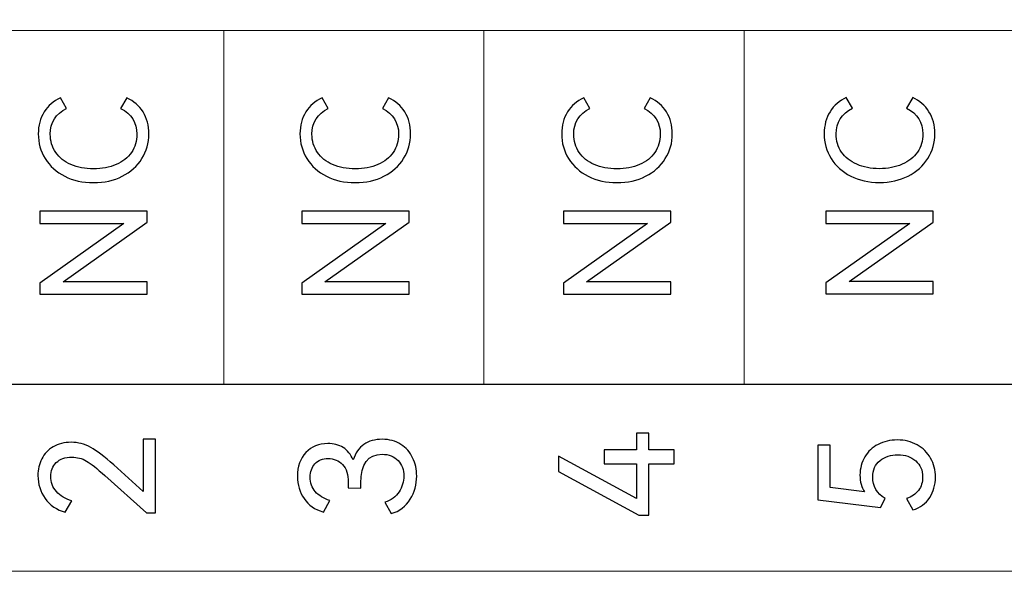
# Model space of a CAD drawing. Header units: millimetres. Extents: x 0 to 427, y 0 to 299.
# Tile 10 of 54: x 166 to 181, y 124 to 133. Entities that reach past the tile are written whole.
import ezdxf

# ---------------------------------------------------------------- set-up
doc = ezdxf.new("R2010")
doc.units = ezdxf.units.MM
doc.header["$LTSCALE"] = 23.1
doc.header["$MEASUREMENT"] = 0
doc.layers.add('layer 1', color=7, linetype='Continuous')

msp = doc.modelspace()

# ---------------------------------------------------------------- linework, layer by layer
at = {"layer": 'layer 1', "color": 30, "lineweight": 9}
for points, knots in [([(156.961, 132.4), (156.961, 132.4), (156.961, 135.331), (156.961, 135.331), (156.961, 135.331), (156.961, 135.331), (193.594, 135.331), (193.594, 135.331), (193.594, 135.331), (193.594, 135.331), (193.594, 132.4), (193.594, 132.4), (193.594, 132.4), (193.594, 132.4), (156.961, 132.4), (156.961, 132.4)], [0, 0, 0, 0, 0.25, 0.25, 0.25, 0.25, 0.5, 0.5, 0.5, 0.5, 0.75, 0.75, 0.75, 0.75, 1, 1, 1, 1]), ([(193.594, 132.4), (193.594, 132.4), (189.523, 132.4), (189.523, 132.4), (189.523, 132.4), (189.523, 132.4), (185.453, 132.4), (185.453, 132.4), (185.453, 132.4), (185.453, 132.4), (181.383, 132.4), (181.383, 132.4), (181.383, 132.4), (181.383, 132.4), (177.312, 132.4), (177.312, 132.4), (177.312, 132.4), (177.312, 132.4), (173.242, 132.4), (173.242, 132.4), (173.242, 132.4), (173.242, 132.4), (169.171, 132.4), (169.171, 132.4), (169.171, 132.4), (169.171, 132.4), (165.101, 132.4), (165.101, 132.4), (165.101, 132.4), (165.101, 132.4), (161.031, 132.4), (161.031, 132.4), (161.031, 132.4), (161.031, 132.4), (156.961, 132.4), (156.961, 132.4)], [0, 0, 0, 0, 0.111111, 0.111111, 0.111111, 0.111111, 0.222222, 0.222222, 0.222222, 0.222222, 0.333333, 0.333333, 0.333333, 0.333333, 0.444444, 0.444444, 0.444444, 0.444444, 0.555556, 0.555556, 0.555556, 0.555556, 0.666667, 0.666667, 0.666667, 0.666667, 0.777778, 0.777778, 0.777778, 0.777778, 0.888889, 0.888889, 0.888889, 0.888889, 1, 1, 1, 1]), ([(156.961, 123.931), (156.961, 123.931), (156.961, 126.863), (156.961, 126.863), (156.961, 126.863), (156.961, 126.863), (193.594, 126.863), (193.594, 126.863), (193.594, 126.863), (193.594, 126.863), (193.594, 123.931), (193.594, 123.931), (193.594, 123.931), (193.594, 123.931), (156.961, 123.931), (156.961, 123.931)], [0, 0, 0, 0, 0.25, 0.25, 0.25, 0.25, 0.5, 0.5, 0.5, 0.5, 0.75, 0.75, 0.75, 0.75, 1, 1, 1, 1]), ([(193.594, 126.856), (193.594, 126.856), (189.523, 126.856), (189.523, 126.856), (189.523, 126.856), (189.523, 126.856), (185.453, 126.856), (185.453, 126.856), (185.453, 126.856), (185.453, 126.856), (181.383, 126.856), (181.383, 126.856), (181.383, 126.856), (181.383, 126.856), (177.312, 126.856), (177.312, 126.856), (177.312, 126.856), (177.312, 126.856), (173.242, 126.856), (173.242, 126.856), (173.242, 126.856), (173.242, 126.856), (169.171, 126.856), (169.171, 126.856), (169.171, 126.856), (169.171, 126.856), (165.101, 126.856), (165.101, 126.856), (165.101, 126.856), (165.101, 126.856), (161.031, 126.856), (161.031, 126.856), (161.031, 126.856), (161.031, 126.856), (156.961, 126.856), (156.961, 126.856)], [0, 0, 0, 0, 0.111111, 0.111111, 0.111111, 0.111111, 0.222222, 0.222222, 0.222222, 0.222222, 0.333333, 0.333333, 0.333333, 0.333333, 0.444444, 0.444444, 0.444444, 0.444444, 0.555556, 0.555556, 0.555556, 0.555556, 0.666667, 0.666667, 0.666667, 0.666667, 0.777778, 0.777778, 0.777778, 0.777778, 0.888889, 0.888889, 0.888889, 0.888889, 1, 1, 1, 1])]:
    msp.add_open_spline(points, degree=3, knots=knots, dxfattribs=at)
for points in [[(169.171, 126.856), (169.171, 126.856), (169.171, 132.4), (169.171, 132.4)], [(173.242, 126.856), (173.242, 126.856), (173.242, 132.4), (173.242, 132.4)], [(177.312, 126.856), (177.312, 126.856), (177.312, 132.4), (177.312, 132.4)]]:
    msp.add_open_spline(points, degree=3, dxfattribs=at)
at = {"layer": 'layer 1', "color": 30}
for points, knots in [([(167.813, 130.776), (167.813, 130.959), (167.728, 131.093), (167.559, 131.179), (167.559, 131.179), (167.559, 131.179), (167.655, 131.344), (167.655, 131.344), (167.655, 131.344), (167.763, 131.297), (167.848, 131.223), (167.909, 131.124), (167.909, 131.124), (167.971, 131.025), (168.001, 130.91), (168.001, 130.78), (168.001, 130.78), (168.001, 130.638), (167.964, 130.509), (167.891, 130.393), (167.891, 130.393), (167.818, 130.276), (167.715, 130.185), (167.584, 130.117), (167.584, 130.117), (167.452, 130.05), (167.303, 130.017), (167.134, 130.017), (167.134, 130.017), (166.966, 130.017), (166.816, 130.05), (166.685, 130.117), (166.685, 130.117), (166.553, 130.185), (166.451, 130.276), (166.379, 130.393), (166.379, 130.393), (166.306, 130.509), (166.27, 130.638), (166.27, 130.78), (166.27, 130.78), (166.27, 130.91), (166.3, 131.025), (166.362, 131.124), (166.362, 131.124), (166.423, 131.223), (166.508, 131.297), (166.616, 131.344), (166.616, 131.344), (166.616, 131.344), (166.712, 131.179), (166.712, 131.179), (166.712, 131.179), (166.543, 131.093), (166.458, 130.959), (166.458, 130.776), (166.458, 130.776), (166.458, 130.669), (166.486, 130.574), (166.543, 130.491), (166.543, 130.491), (166.599, 130.409), (166.679, 130.345), (166.781, 130.3), (166.781, 130.3), (166.884, 130.255), (167.001, 130.232), (167.134, 130.232), (167.134, 130.232), (167.267, 130.232), (167.385, 130.255), (167.489, 130.3), (167.489, 130.3), (167.592, 130.345), (167.672, 130.409), (167.728, 130.491), (167.728, 130.491), (167.785, 130.574), (167.813, 130.669), (167.813, 130.776)], [0, 0, 0, 0, 0.05, 0.05, 0.05, 0.05, 0.1, 0.1, 0.1, 0.1, 0.15, 0.15, 0.15, 0.15, 0.2, 0.2, 0.2, 0.2, 0.25, 0.25, 0.25, 0.25, 0.3, 0.3, 0.3, 0.3, 0.35, 0.35, 0.35, 0.35, 0.4, 0.4, 0.4, 0.4, 0.45, 0.45, 0.45, 0.45, 0.5, 0.5, 0.5, 0.5, 0.55, 0.55, 0.55, 0.55, 0.6, 0.6, 0.6, 0.6, 0.65, 0.65, 0.65, 0.65, 0.7, 0.7, 0.7, 0.7, 0.75, 0.75, 0.75, 0.75, 0.8, 0.8, 0.8, 0.8, 0.85, 0.85, 0.85, 0.85, 0.9, 0.9, 0.9, 0.9, 0.95, 0.95, 0.95, 0.95, 1, 1, 1, 1]), ([(171.907, 130.776), (171.907, 130.959), (171.822, 131.093), (171.653, 131.179), (171.653, 131.179), (171.653, 131.179), (171.749, 131.344), (171.749, 131.344), (171.749, 131.344), (171.858, 131.297), (171.942, 131.223), (172.004, 131.124), (172.004, 131.124), (172.065, 131.025), (172.095, 130.91), (172.095, 130.78), (172.095, 130.78), (172.095, 130.638), (172.059, 130.509), (171.985, 130.393), (171.985, 130.393), (171.912, 130.276), (171.809, 130.185), (171.678, 130.117), (171.678, 130.117), (171.546, 130.05), (171.397, 130.017), (171.228, 130.017), (171.228, 130.017), (171.06, 130.017), (170.911, 130.05), (170.779, 130.117), (170.779, 130.117), (170.648, 130.185), (170.546, 130.276), (170.473, 130.393), (170.473, 130.393), (170.4, 130.509), (170.364, 130.638), (170.364, 130.78), (170.364, 130.78), (170.364, 130.91), (170.395, 131.025), (170.456, 131.124), (170.456, 131.124), (170.517, 131.223), (170.602, 131.297), (170.71, 131.344), (170.71, 131.344), (170.71, 131.344), (170.807, 131.179), (170.807, 131.179), (170.807, 131.179), (170.637, 131.093), (170.552, 130.959), (170.552, 130.776), (170.552, 130.776), (170.552, 130.669), (170.58, 130.574), (170.637, 130.491), (170.637, 130.491), (170.693, 130.409), (170.773, 130.345), (170.875, 130.3), (170.875, 130.3), (170.978, 130.255), (171.095, 130.232), (171.228, 130.232), (171.228, 130.232), (171.361, 130.232), (171.48, 130.255), (171.583, 130.3), (171.583, 130.3), (171.686, 130.345), (171.766, 130.409), (171.822, 130.491), (171.822, 130.491), (171.879, 130.574), (171.907, 130.669), (171.907, 130.776)], [0, 0, 0, 0, 0.05, 0.05, 0.05, 0.05, 0.1, 0.1, 0.1, 0.1, 0.15, 0.15, 0.15, 0.15, 0.2, 0.2, 0.2, 0.2, 0.25, 0.25, 0.25, 0.25, 0.3, 0.3, 0.3, 0.3, 0.35, 0.35, 0.35, 0.35, 0.4, 0.4, 0.4, 0.4, 0.45, 0.45, 0.45, 0.45, 0.5, 0.5, 0.5, 0.5, 0.55, 0.55, 0.55, 0.55, 0.6, 0.6, 0.6, 0.6, 0.65, 0.65, 0.65, 0.65, 0.7, 0.7, 0.7, 0.7, 0.75, 0.75, 0.75, 0.75, 0.8, 0.8, 0.8, 0.8, 0.85, 0.85, 0.85, 0.85, 0.9, 0.9, 0.9, 0.9, 0.95, 0.95, 0.95, 0.95, 1, 1, 1, 1]), ([(176.001, 130.776), (176.001, 130.959), (175.916, 131.093), (175.747, 131.179), (175.747, 131.179), (175.747, 131.179), (175.843, 131.344), (175.843, 131.344), (175.843, 131.344), (175.952, 131.297), (176.037, 131.223), (176.098, 131.124), (176.098, 131.124), (176.159, 131.025), (176.189, 130.91), (176.189, 130.78), (176.189, 130.78), (176.189, 130.638), (176.153, 130.509), (176.079, 130.393), (176.079, 130.393), (176.006, 130.276), (175.904, 130.185), (175.772, 130.117), (175.772, 130.117), (175.641, 130.05), (175.491, 130.017), (175.323, 130.017), (175.323, 130.017), (175.154, 130.017), (175.005, 130.05), (174.873, 130.117), (174.873, 130.117), (174.742, 130.185), (174.64, 130.276), (174.567, 130.393), (174.567, 130.393), (174.494, 130.509), (174.458, 130.638), (174.458, 130.78), (174.458, 130.78), (174.458, 130.91), (174.489, 131.025), (174.55, 131.124), (174.55, 131.124), (174.611, 131.223), (174.696, 131.297), (174.804, 131.344), (174.804, 131.344), (174.804, 131.344), (174.901, 131.179), (174.901, 131.179), (174.901, 131.179), (174.731, 131.093), (174.646, 130.959), (174.646, 130.776), (174.646, 130.776), (174.646, 130.669), (174.674, 130.574), (174.731, 130.491), (174.731, 130.491), (174.788, 130.409), (174.867, 130.345), (174.969, 130.3), (174.969, 130.3), (175.072, 130.255), (175.19, 130.232), (175.323, 130.232), (175.323, 130.232), (175.456, 130.232), (175.574, 130.255), (175.677, 130.3), (175.677, 130.3), (175.78, 130.345), (175.86, 130.409), (175.916, 130.491), (175.916, 130.491), (175.973, 130.574), (176.001, 130.669), (176.001, 130.776)], [0, 0, 0, 0, 0.05, 0.05, 0.05, 0.05, 0.1, 0.1, 0.1, 0.1, 0.15, 0.15, 0.15, 0.15, 0.2, 0.2, 0.2, 0.2, 0.25, 0.25, 0.25, 0.25, 0.3, 0.3, 0.3, 0.3, 0.35, 0.35, 0.35, 0.35, 0.4, 0.4, 0.4, 0.4, 0.45, 0.45, 0.45, 0.45, 0.5, 0.5, 0.5, 0.5, 0.55, 0.55, 0.55, 0.55, 0.6, 0.6, 0.6, 0.6, 0.65, 0.65, 0.65, 0.65, 0.7, 0.7, 0.7, 0.7, 0.75, 0.75, 0.75, 0.75, 0.8, 0.8, 0.8, 0.8, 0.85, 0.85, 0.85, 0.85, 0.9, 0.9, 0.9, 0.9, 0.95, 0.95, 0.95, 0.95, 1, 1, 1, 1]), ([(180.108, 130.779), (180.108, 130.963), (180.023, 131.097), (179.853, 131.183), (179.853, 131.183), (179.853, 131.183), (179.95, 131.348), (179.95, 131.348), (179.95, 131.348), (180.058, 131.301), (180.143, 131.227), (180.204, 131.128), (180.204, 131.128), (180.265, 131.029), (180.296, 130.914), (180.296, 130.784), (180.296, 130.784), (180.296, 130.642), (180.259, 130.513), (180.186, 130.396), (180.186, 130.396), (180.112, 130.28), (180.01, 130.188), (179.879, 130.121), (179.879, 130.121), (179.747, 130.054), (179.597, 130.02), (179.429, 130.02), (179.429, 130.02), (179.261, 130.02), (179.111, 130.054), (178.98, 130.121), (178.98, 130.121), (178.848, 130.188), (178.746, 130.28), (178.674, 130.396), (178.674, 130.396), (178.601, 130.513), (178.565, 130.642), (178.565, 130.784), (178.565, 130.784), (178.565, 130.914), (178.595, 131.029), (178.656, 131.128), (178.656, 131.128), (178.717, 131.227), (178.802, 131.301), (178.911, 131.348), (178.911, 131.348), (178.911, 131.348), (179.007, 131.183), (179.007, 131.183), (179.007, 131.183), (178.837, 131.097), (178.753, 130.963), (178.753, 130.779), (178.753, 130.779), (178.753, 130.672), (178.781, 130.578), (178.837, 130.495), (178.837, 130.495), (178.894, 130.412), (178.974, 130.349), (179.076, 130.304), (179.076, 130.304), (179.178, 130.258), (179.296, 130.236), (179.429, 130.236), (179.429, 130.236), (179.562, 130.236), (179.68, 130.258), (179.783, 130.304), (179.783, 130.304), (179.887, 130.349), (179.966, 130.412), (180.023, 130.495), (180.023, 130.495), (180.08, 130.578), (180.108, 130.672), (180.108, 130.779)], [0, 0, 0, 0, 0.05, 0.05, 0.05, 0.05, 0.1, 0.1, 0.1, 0.1, 0.15, 0.15, 0.15, 0.15, 0.2, 0.2, 0.2, 0.2, 0.25, 0.25, 0.25, 0.25, 0.3, 0.3, 0.3, 0.3, 0.35, 0.35, 0.35, 0.35, 0.4, 0.4, 0.4, 0.4, 0.45, 0.45, 0.45, 0.45, 0.5, 0.5, 0.5, 0.5, 0.55, 0.55, 0.55, 0.55, 0.6, 0.6, 0.6, 0.6, 0.65, 0.65, 0.65, 0.65, 0.7, 0.7, 0.7, 0.7, 0.75, 0.75, 0.75, 0.75, 0.8, 0.8, 0.8, 0.8, 0.85, 0.85, 0.85, 0.85, 0.9, 0.9, 0.9, 0.9, 0.95, 0.95, 0.95, 0.95, 1, 1, 1, 1]), ([(166.297, 128.442), (166.297, 128.442), (167.611, 129.376), (167.611, 129.376), (167.611, 129.376), (167.611, 129.376), (166.297, 129.376), (166.297, 129.376), (166.297, 129.376), (166.297, 129.376), (166.297, 129.568), (166.297, 129.568), (166.297, 129.568), (166.297, 129.568), (167.976, 129.568), (167.976, 129.568), (167.976, 129.568), (167.976, 129.568), (167.976, 129.396), (167.976, 129.396), (167.976, 129.396), (167.976, 129.396), (166.66, 128.463), (166.66, 128.463), (166.66, 128.463), (166.66, 128.463), (167.976, 128.463), (167.976, 128.463), (167.976, 128.463), (167.976, 128.463), (167.976, 128.27), (167.976, 128.27), (167.976, 128.27), (167.976, 128.27), (166.297, 128.27), (166.297, 128.27), (166.297, 128.27), (166.297, 128.27), (166.297, 128.442), (166.297, 128.442)], [0, 0, 0, 0, 0.1, 0.1, 0.1, 0.1, 0.2, 0.2, 0.2, 0.2, 0.3, 0.3, 0.3, 0.3, 0.4, 0.4, 0.4, 0.4, 0.5, 0.5, 0.5, 0.5, 0.6, 0.6, 0.6, 0.6, 0.7, 0.7, 0.7, 0.7, 0.8, 0.8, 0.8, 0.8, 0.9, 0.9, 0.9, 0.9, 1, 1, 1, 1]), ([(170.392, 128.442), (170.392, 128.442), (171.705, 129.376), (171.705, 129.376), (171.705, 129.376), (171.705, 129.376), (170.392, 129.376), (170.392, 129.376), (170.392, 129.376), (170.392, 129.376), (170.392, 129.568), (170.392, 129.568), (170.392, 129.568), (170.392, 129.568), (172.07, 129.568), (172.07, 129.568), (172.07, 129.568), (172.07, 129.568), (172.07, 129.396), (172.07, 129.396), (172.07, 129.396), (172.07, 129.396), (170.754, 128.463), (170.754, 128.463), (170.754, 128.463), (170.754, 128.463), (172.07, 128.463), (172.07, 128.463), (172.07, 128.463), (172.07, 128.463), (172.07, 128.27), (172.07, 128.27), (172.07, 128.27), (172.07, 128.27), (170.392, 128.27), (170.392, 128.27), (170.392, 128.27), (170.392, 128.27), (170.392, 128.442), (170.392, 128.442)], [0, 0, 0, 0, 0.1, 0.1, 0.1, 0.1, 0.2, 0.2, 0.2, 0.2, 0.3, 0.3, 0.3, 0.3, 0.4, 0.4, 0.4, 0.4, 0.5, 0.5, 0.5, 0.5, 0.6, 0.6, 0.6, 0.6, 0.7, 0.7, 0.7, 0.7, 0.8, 0.8, 0.8, 0.8, 0.9, 0.9, 0.9, 0.9, 1, 1, 1, 1]), ([(174.486, 128.442), (174.486, 128.442), (175.8, 129.376), (175.8, 129.376), (175.8, 129.376), (175.8, 129.376), (174.486, 129.376), (174.486, 129.376), (174.486, 129.376), (174.486, 129.376), (174.486, 129.568), (174.486, 129.568), (174.486, 129.568), (174.486, 129.568), (176.164, 129.568), (176.164, 129.568), (176.164, 129.568), (176.164, 129.568), (176.164, 129.396), (176.164, 129.396), (176.164, 129.396), (176.164, 129.396), (174.848, 128.463), (174.848, 128.463), (174.848, 128.463), (174.848, 128.463), (176.164, 128.463), (176.164, 128.463), (176.164, 128.463), (176.164, 128.463), (176.164, 128.27), (176.164, 128.27), (176.164, 128.27), (176.164, 128.27), (174.486, 128.27), (174.486, 128.27), (174.486, 128.27), (174.486, 128.27), (174.486, 128.442), (174.486, 128.442)], [0, 0, 0, 0, 0.1, 0.1, 0.1, 0.1, 0.2, 0.2, 0.2, 0.2, 0.3, 0.3, 0.3, 0.3, 0.4, 0.4, 0.4, 0.4, 0.5, 0.5, 0.5, 0.5, 0.6, 0.6, 0.6, 0.6, 0.7, 0.7, 0.7, 0.7, 0.8, 0.8, 0.8, 0.8, 0.9, 0.9, 0.9, 0.9, 1, 1, 1, 1]), ([(178.592, 128.446), (178.592, 128.446), (179.906, 129.379), (179.906, 129.379), (179.906, 129.379), (179.906, 129.379), (178.592, 129.379), (178.592, 129.379), (178.592, 129.379), (178.592, 129.379), (178.592, 129.572), (178.592, 129.572), (178.592, 129.572), (178.592, 129.572), (180.271, 129.572), (180.271, 129.572), (180.271, 129.572), (180.271, 129.572), (180.271, 129.4), (180.271, 129.4), (180.271, 129.4), (180.271, 129.4), (178.954, 128.467), (178.954, 128.467), (178.954, 128.467), (178.954, 128.467), (180.271, 128.467), (180.271, 128.467), (180.271, 128.467), (180.271, 128.467), (180.271, 128.274), (180.271, 128.274), (180.271, 128.274), (180.271, 128.274), (178.592, 128.274), (178.592, 128.274), (178.592, 128.274), (178.592, 128.274), (178.592, 128.446), (178.592, 128.446)], [0, 0, 0, 0, 0.1, 0.1, 0.1, 0.1, 0.2, 0.2, 0.2, 0.2, 0.3, 0.3, 0.3, 0.3, 0.4, 0.4, 0.4, 0.4, 0.5, 0.5, 0.5, 0.5, 0.6, 0.6, 0.6, 0.6, 0.7, 0.7, 0.7, 0.7, 0.8, 0.8, 0.8, 0.8, 0.9, 0.9, 0.9, 0.9, 1, 1, 1, 1]), ([(167.909, 125.181), (167.909, 125.181), (167.909, 125.998), (167.909, 125.998), (167.909, 125.998), (167.909, 125.998), (168.105, 125.998), (168.105, 125.998), (168.105, 125.998), (168.105, 125.998), (168.105, 124.845), (168.105, 124.845), (168.105, 124.845), (168.105, 124.845), (167.964, 124.845), (167.964, 124.845), (167.964, 124.845), (167.964, 124.845), (167.312, 125.43), (167.312, 125.43), (167.312, 125.43), (167.19, 125.541), (167.094, 125.616), (167.024, 125.658), (167.024, 125.658), (166.954, 125.699), (166.878, 125.719), (166.796, 125.719), (166.796, 125.719), (166.69, 125.719), (166.609, 125.69), (166.551, 125.633), (166.551, 125.633), (166.494, 125.575), (166.465, 125.503), (166.465, 125.416), (166.465, 125.416), (166.465, 125.327), (166.495, 125.248), (166.555, 125.181), (166.555, 125.181), (166.615, 125.113), (166.695, 125.065), (166.793, 125.035), (166.793, 125.035), (166.793, 125.035), (166.692, 124.857), (166.692, 124.857), (166.692, 124.857), (166.557, 124.894), (166.452, 124.965), (166.377, 125.072), (166.377, 125.072), (166.302, 125.179), (166.265, 125.299), (166.265, 125.43), (166.265, 125.43), (166.265, 125.526), (166.285, 125.613), (166.325, 125.692), (166.325, 125.692), (166.366, 125.771), (166.425, 125.834), (166.503, 125.881), (166.503, 125.881), (166.581, 125.928), (166.676, 125.951), (166.786, 125.951), (166.786, 125.951), (166.893, 125.951), (166.994, 125.925), (167.09, 125.872), (167.09, 125.872), (167.185, 125.82), (167.305, 125.728), (167.45, 125.596), (167.45, 125.596), (167.45, 125.596), (167.909, 125.181), (167.909, 125.181)], [0, 0, 0, 0, 0.05, 0.05, 0.05, 0.05, 0.1, 0.1, 0.1, 0.1, 0.15, 0.15, 0.15, 0.15, 0.2, 0.2, 0.2, 0.2, 0.25, 0.25, 0.25, 0.25, 0.3, 0.3, 0.3, 0.3, 0.35, 0.35, 0.35, 0.35, 0.4, 0.4, 0.4, 0.4, 0.45, 0.45, 0.45, 0.45, 0.5, 0.5, 0.5, 0.5, 0.55, 0.55, 0.55, 0.55, 0.6, 0.6, 0.6, 0.6, 0.65, 0.65, 0.65, 0.65, 0.7, 0.7, 0.7, 0.7, 0.75, 0.75, 0.75, 0.75, 0.8, 0.8, 0.8, 0.8, 0.85, 0.85, 0.85, 0.85, 0.9, 0.9, 0.9, 0.9, 0.95, 0.95, 0.95, 0.95, 1, 1, 1, 1]), ([(171.197, 125.675), (171.231, 125.783), (171.287, 125.865), (171.365, 125.918), (171.365, 125.918), (171.442, 125.972), (171.538, 125.998), (171.651, 125.998), (171.651, 125.998), (171.763, 125.998), (171.86, 125.972), (171.941, 125.919), (171.941, 125.919), (172.023, 125.867), (172.085, 125.797), (172.127, 125.709), (172.127, 125.709), (172.169, 125.622), (172.19, 125.527), (172.19, 125.423), (172.19, 125.423), (172.19, 125.291), (172.156, 125.17), (172.088, 125.059), (172.088, 125.059), (172.021, 124.948), (171.922, 124.873), (171.792, 124.835), (171.792, 124.835), (171.792, 124.835), (171.691, 125.013), (171.691, 125.013), (171.691, 125.013), (171.789, 125.044), (171.864, 125.098), (171.914, 125.175), (171.914, 125.175), (171.964, 125.251), (171.989, 125.334), (171.989, 125.423), (171.989, 125.423), (171.989, 125.52), (171.959, 125.601), (171.899, 125.666), (171.899, 125.666), (171.839, 125.731), (171.756, 125.764), (171.649, 125.764), (171.649, 125.764), (171.428, 125.764), (171.318, 125.613), (171.318, 125.312), (171.318, 125.312), (171.318, 125.312), (171.318, 125.235), (171.318, 125.235), (171.318, 125.235), (171.318, 125.235), (171.12, 125.238), (171.12, 125.238), (171.12, 125.238), (171.12, 125.238), (171.12, 125.324), (171.12, 125.324), (171.12, 125.324), (171.12, 125.446), (171.091, 125.539), (171.031, 125.602), (171.031, 125.602), (170.972, 125.665), (170.896, 125.697), (170.804, 125.697), (170.804, 125.697), (170.717, 125.697), (170.649, 125.67), (170.599, 125.616), (170.599, 125.616), (170.55, 125.561), (170.525, 125.491), (170.525, 125.406), (170.525, 125.406), (170.525, 125.317), (170.551, 125.241), (170.604, 125.18), (170.604, 125.18), (170.657, 125.118), (170.733, 125.071), (170.831, 125.038), (170.831, 125.038), (170.831, 125.038), (170.73, 124.86), (170.73, 124.86), (170.73, 124.86), (170.597, 124.899), (170.496, 124.969), (170.428, 125.069), (170.428, 125.069), (170.359, 125.168), (170.325, 125.285), (170.325, 125.418), (170.325, 125.418), (170.325, 125.573), (170.369, 125.697), (170.456, 125.791), (170.456, 125.791), (170.543, 125.885), (170.658, 125.932), (170.799, 125.932), (170.799, 125.932), (170.89, 125.932), (170.97, 125.911), (171.039, 125.869), (171.039, 125.869), (171.108, 125.827), (171.161, 125.762), (171.197, 125.675)], [0, 0, 0, 0, 0.034483, 0.034483, 0.034483, 0.034483, 0.068966, 0.068966, 0.068966, 0.068966, 0.103448, 0.103448, 0.103448, 0.103448, 0.137931, 0.137931, 0.137931, 0.137931, 0.172414, 0.172414, 0.172414, 0.172414, 0.206897, 0.206897, 0.206897, 0.206897, 0.241379, 0.241379, 0.241379, 0.241379, 0.275862, 0.275862, 0.275862, 0.275862, 0.310345, 0.310345, 0.310345, 0.310345, 0.344828, 0.344828, 0.344828, 0.344828, 0.37931, 0.37931, 0.37931, 0.37931, 0.413793, 0.413793, 0.413793, 0.413793, 0.448276, 0.448276, 0.448276, 0.448276, 0.482759, 0.482759, 0.482759, 0.482759, 0.517241, 0.517241, 0.517241, 0.517241, 0.551724, 0.551724, 0.551724, 0.551724, 0.586207, 0.586207, 0.586207, 0.586207, 0.62069, 0.62069, 0.62069, 0.62069, 0.655172, 0.655172, 0.655172, 0.655172, 0.689655, 0.689655, 0.689655, 0.689655, 0.724138, 0.724138, 0.724138, 0.724138, 0.758621, 0.758621, 0.758621, 0.758621, 0.793103, 0.793103, 0.793103, 0.793103, 0.827586, 0.827586, 0.827586, 0.827586, 0.862069, 0.862069, 0.862069, 0.862069, 0.896552, 0.896552, 0.896552, 0.896552, 0.931034, 0.931034, 0.931034, 0.931034, 0.965517, 0.965517, 0.965517, 0.965517, 1, 1, 1, 1]), ([(175.124, 125.833), (175.124, 125.833), (175.63, 125.833), (175.63, 125.833), (175.63, 125.833), (175.63, 125.833), (175.63, 126.092), (175.63, 126.092), (175.63, 126.092), (175.63, 126.092), (175.82, 126.092), (175.82, 126.092), (175.82, 126.092), (175.82, 126.092), (175.82, 125.833), (175.82, 125.833), (175.82, 125.833), (175.82, 125.833), (176.22, 125.833), (176.22, 125.833), (176.22, 125.833), (176.22, 125.833), (176.22, 125.613), (176.22, 125.613), (176.22, 125.613), (176.22, 125.613), (175.82, 125.613), (175.82, 125.613), (175.82, 125.613), (175.82, 125.613), (175.82, 124.813), (175.82, 124.813), (175.82, 124.813), (175.82, 124.813), (175.667, 124.813), (175.667, 124.813), (175.667, 124.813), (175.667, 124.813), (174.41, 125.492), (174.41, 125.492), (174.41, 125.492), (174.41, 125.492), (174.41, 125.732), (174.41, 125.732), (174.41, 125.732), (174.41, 125.732), (175.63, 125.07), (175.63, 125.07), (175.63, 125.07), (175.63, 125.07), (175.63, 125.613), (175.63, 125.613), (175.63, 125.613), (175.63, 125.613), (175.124, 125.613), (175.124, 125.613), (175.124, 125.613), (175.124, 125.613), (175.124, 125.833), (175.124, 125.833)], [0, 0, 0, 0, 0.066667, 0.066667, 0.066667, 0.066667, 0.133333, 0.133333, 0.133333, 0.133333, 0.2, 0.2, 0.2, 0.2, 0.266667, 0.266667, 0.266667, 0.266667, 0.333333, 0.333333, 0.333333, 0.333333, 0.4, 0.4, 0.4, 0.4, 0.466667, 0.466667, 0.466667, 0.466667, 0.533333, 0.533333, 0.533333, 0.533333, 0.6, 0.6, 0.6, 0.6, 0.666667, 0.666667, 0.666667, 0.666667, 0.733333, 0.733333, 0.733333, 0.733333, 0.8, 0.8, 0.8, 0.8, 0.866667, 0.866667, 0.866667, 0.866667, 0.933333, 0.933333, 0.933333, 0.933333, 1, 1, 1, 1]), ([(179.125, 125.438), (179.125, 125.545), (179.15, 125.64), (179.2, 125.724), (179.2, 125.724), (179.25, 125.808), (179.319, 125.873), (179.407, 125.919), (179.407, 125.919), (179.496, 125.965), (179.596, 125.988), (179.708, 125.988), (179.708, 125.988), (179.824, 125.988), (179.928, 125.963), (180.019, 125.912), (180.019, 125.912), (180.109, 125.861), (180.18, 125.791), (180.23, 125.702), (180.23, 125.702), (180.28, 125.613), (180.305, 125.514), (180.305, 125.406), (180.305, 125.406), (180.305, 125.285), (180.275, 125.179), (180.215, 125.086), (180.215, 125.086), (180.155, 124.993), (180.067, 124.928), (179.952, 124.892), (179.952, 124.892), (179.952, 124.892), (179.851, 125.07), (179.851, 125.07), (179.851, 125.07), (179.935, 125.099), (179.998, 125.143), (180.041, 125.199), (180.041, 125.199), (180.084, 125.256), (180.105, 125.325), (180.105, 125.406), (180.105, 125.406), (180.105, 125.514), (180.069, 125.6), (179.996, 125.662), (179.996, 125.662), (179.924, 125.725), (179.831, 125.756), (179.717, 125.756), (179.717, 125.756), (179.607, 125.756), (179.514, 125.726), (179.438, 125.666), (179.438, 125.666), (179.363, 125.606), (179.325, 125.519), (179.325, 125.406), (179.325, 125.406), (179.325, 125.262), (179.39, 125.151), (179.52, 125.07), (179.52, 125.07), (179.52, 125.07), (179.448, 124.929), (179.448, 124.929), (179.448, 124.929), (179.448, 124.929), (178.465, 125.053), (178.465, 125.053), (178.465, 125.053), (178.465, 125.053), (178.465, 125.907), (178.465, 125.907), (178.465, 125.907), (178.465, 125.907), (178.658, 125.907), (178.658, 125.907), (178.658, 125.907), (178.658, 125.907), (178.658, 125.245), (178.658, 125.245), (178.658, 125.245), (178.658, 125.245), (179.194, 125.174), (179.194, 125.174), (179.194, 125.174), (179.148, 125.246), (179.125, 125.334), (179.125, 125.438)], [0, 0, 0, 0, 0.043478, 0.043478, 0.043478, 0.043478, 0.086957, 0.086957, 0.086957, 0.086957, 0.130435, 0.130435, 0.130435, 0.130435, 0.173913, 0.173913, 0.173913, 0.173913, 0.217391, 0.217391, 0.217391, 0.217391, 0.26087, 0.26087, 0.26087, 0.26087, 0.304348, 0.304348, 0.304348, 0.304348, 0.347826, 0.347826, 0.347826, 0.347826, 0.391304, 0.391304, 0.391304, 0.391304, 0.434783, 0.434783, 0.434783, 0.434783, 0.478261, 0.478261, 0.478261, 0.478261, 0.521739, 0.521739, 0.521739, 0.521739, 0.565217, 0.565217, 0.565217, 0.565217, 0.608696, 0.608696, 0.608696, 0.608696, 0.652174, 0.652174, 0.652174, 0.652174, 0.695652, 0.695652, 0.695652, 0.695652, 0.73913, 0.73913, 0.73913, 0.73913, 0.782609, 0.782609, 0.782609, 0.782609, 0.826087, 0.826087, 0.826087, 0.826087, 0.869565, 0.869565, 0.869565, 0.869565, 0.913043, 0.913043, 0.913043, 0.913043, 0.956522, 0.956522, 0.956522, 0.956522, 1, 1, 1, 1])]:
    msp.add_open_spline(points, degree=3, knots=knots, dxfattribs=at)

doc.saveas('drawing.dxf')
